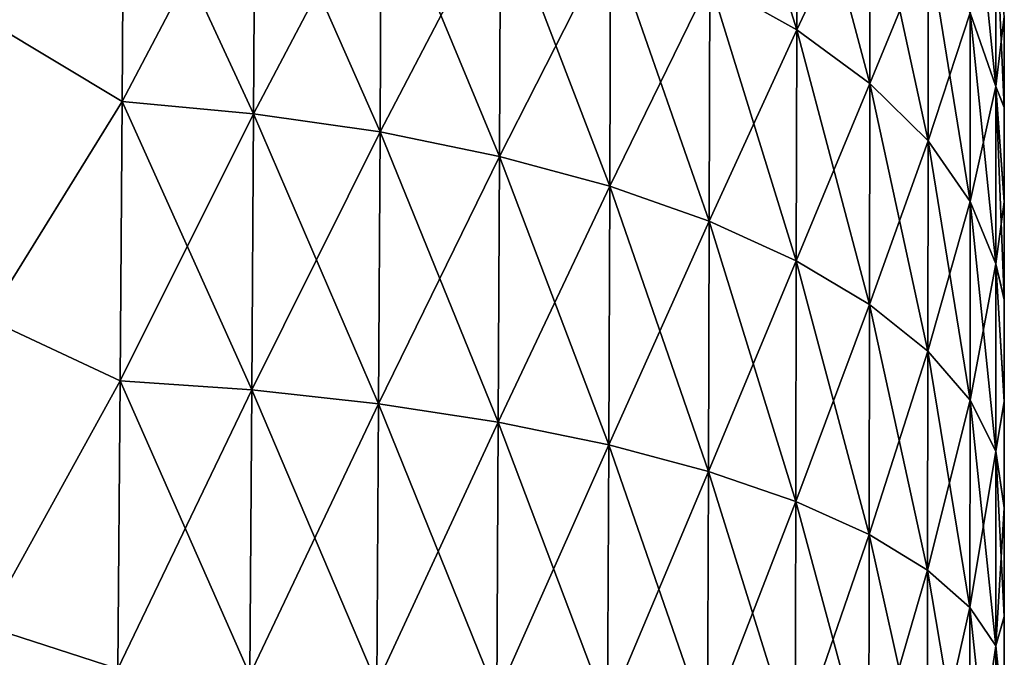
# Model space of a CAD drawing. Header units: metres. Extents: x 39 to 253, y -38 to 38.
# Tile 22 of 55: x 45.352 to 46, y 35.676 to 36.095. Entities that reach past the tile are written whole.
import ezdxf

# ---------------------------------------------------------------- set-up
doc = ezdxf.new("R2010")
doc.units = ezdxf.units.M
doc.layers.add('solid_26008053', color=7, linetype='CONTINUOUS')

msp = doc.modelspace()

# ---------------------------------------------------------------- linework, layer by layer
at = {"layer": 'solid_26008053'}
for points in [[(45.420425, 36.217751, 37.034382), (45.333355, 36.2798, 37.011028), (45.332241, 36.093643, 37.105949)], [(45.420425, 36.217751, -37.034386), (45.332241, 36.093643, -37.105953), (45.333355, 36.2798, -37.011032)], [(45.8634, 36.08857, -36.792595), (45.806221, 36.120651, -36.852638), (45.806503, 36.27055, -36.762413)], [(45.863602, 36.23275, -36.705822), (45.8634, 36.08857, -36.792595), (45.806503, 36.27055, -36.762413)], [(45.8634, 36.08857, 36.792591), (45.863602, 36.23275, 36.705818), (45.806221, 36.120651, 36.852638)], [(45.911652, 36.191242, 36.643681), (45.863602, 36.23275, 36.705818), (45.8634, 36.08857, 36.792591)], [(45.911518, 36.053337, -36.72665), (45.8634, 36.08857, -36.792595), (45.863602, 36.23275, -36.705822)], [(45.911652, 36.191242, -36.643684), (45.911518, 36.053337, -36.72665), (45.863602, 36.23275, -36.705822)], [(45.419395, 36.041401, 37.118019), (45.420425, 36.217751, 37.034382), (45.332241, 36.093643, 37.105949)], [(45.420425, 36.217751, -37.034386), (45.419395, 36.041401, -37.118023), (45.332241, 36.093643, -37.105953)], [(45.506863, 36.207943, 37.016022), (45.420425, 36.217751, 37.034382), (45.419395, 36.041401, 37.118019)], [(45.505955, 36.033478, -37.098881), (45.419395, 36.041401, -37.118023), (45.420425, 36.217751, -37.034386)], [(45.506863, 36.207943, -37.016026), (45.505955, 36.033478, -37.098881), (45.420425, 36.217751, -37.034386)], [(45.99435, 36.051365, -36.43428), (45.977554, 36.099819, -36.506821), (45.977573, 36.216076, -36.420555)], [(45.994354, 36.160763, -36.353146), (45.99435, 36.051365, -36.43428), (45.977573, 36.216076, -36.420555)], [(45.505955, 36.033478, 37.098881), (45.506863, 36.207943, 37.016022), (45.419395, 36.041401, 37.118019)], [(45.589966, 36.193066, 36.988174), (45.506863, 36.207943, 37.016022), (45.505955, 36.033478, 37.098881)], [(45.589188, 36.021427, -37.069775), (45.505955, 36.033478, -37.098881), (45.506863, 36.207943, -37.016026)], [(45.589966, 36.193066, -36.988174), (45.589188, 36.021427, -37.069775), (45.506863, 36.207943, -37.016026)], [(45.589188, 36.021427, 37.069775), (45.589966, 36.193066, 36.988174), (45.505955, 36.033478, 37.098881)], [(45.668362, 36.173309, 36.951202), (45.589966, 36.193066, 36.988174), (45.589188, 36.021427, 37.069775)], [(45.667713, 36.005409, -37.031086), (45.589188, 36.021427, -37.069775), (45.589966, 36.193066, -36.988174)], [(45.668362, 36.173309, -36.951202), (45.667713, 36.005409, -37.031086), (45.589966, 36.193066, -36.988174)], [(45.911518, 36.053337, 36.72665), (45.911652, 36.191242, 36.643681), (45.8634, 36.08857, 36.792591)], [(45.949871, 36.146702, 36.577003), (45.911652, 36.191242, 36.643681), (45.911518, 36.053337, 36.72665)], [(45.949795, 36.01553, -36.655884), (45.911518, 36.053337, -36.72665), (45.911652, 36.191242, -36.643684)], [(45.949871, 36.146702, -36.577003), (45.949795, 36.01553, -36.655884), (45.911652, 36.191242, -36.643684)], [(45.667713, 36.005409, 37.031082), (45.668362, 36.173309, 36.951202), (45.589188, 36.021427, 37.069775)], [(45.740837, 36.14904, 36.905773), (45.668362, 36.173309, 36.951202), (45.667713, 36.005409, 37.031082)], [(45.740318, 35.985718, -36.983513), (45.667713, 36.005409, -37.031086), (45.668362, 36.173309, -36.951202)], [(45.740837, 36.14904, -36.905777), (45.740318, 35.985718, -36.983513), (45.668362, 36.173309, -36.951202)], [(45.99435, 36.051365, 36.43428), (45.994354, 36.160763, 36.353142), (45.977554, 36.099819, 36.506817)], [(46, 36.097492, 36.290527), (45.994354, 36.160763, 36.353142), (45.99435, 36.051365, 36.43428)], [(46, 36.037678, -36.336079), (45.99435, 36.051365, -36.43428), (45.994354, 36.160763, -36.353146)], [(46, 36.096973, -36.290947), (46, 36.037678, -36.336079), (45.994354, 36.160763, -36.353146)], [(45.740318, 35.985718, 36.983509), (45.740837, 36.14904, 36.905773), (45.667713, 36.005409, 37.031082)], [(45.806221, 36.120651, 36.852638), (45.740837, 36.14904, 36.905773), (45.740318, 35.985718, 36.983509)], [(45.805824, 35.962669, -36.927841), (45.740318, 35.985718, -36.983513), (45.740837, 36.14904, -36.905777)], [(45.806221, 36.120651, -36.852638), (45.805824, 35.962669, -36.927841), (45.740837, 36.14904, -36.905777)], [(45.949795, 36.01553, 36.65588), (45.949871, 36.146702, 36.577003), (45.911518, 36.053337, 36.72665)], [(45.977554, 36.099819, 36.506817), (45.949871, 36.146702, 36.577003), (45.949795, 36.01553, 36.65588)], [(45.97752, 35.975727, -36.581383), (45.949795, 36.01553, -36.655884), (45.949871, 36.146702, -36.577003)], [(45.977554, 36.099819, -36.506821), (45.97752, 35.975727, -36.581383), (45.949871, 36.146702, -36.577003)], [(45.805824, 35.962669, 36.927841), (45.806221, 36.120651, 36.852638), (45.740318, 35.985718, 36.983509)], [(45.8634, 36.08857, 36.792591), (45.806221, 36.120651, 36.852638), (45.805824, 35.962669, 36.927841)], [(45.863117, 35.936619, -36.86491), (45.805824, 35.962669, -36.927841), (45.806221, 36.120651, -36.852638)], [(45.8634, 36.08857, -36.792595), (45.863117, 35.936619, -36.86491), (45.806221, 36.120651, -36.852638)], [(45.97752, 35.975727, 36.581383), (45.977554, 36.099819, 36.506817), (45.949795, 36.01553, 36.65588)], [(45.99435, 36.051365, 36.43428), (45.977554, 36.099819, 36.506817), (45.97752, 35.975727, 36.581383)], [(45.994343, 35.934586, -36.504383), (45.97752, 35.975727, -36.581383), (45.977554, 36.099819, -36.506821)], [(45.99435, 36.051365, -36.43428), (45.994343, 35.934586, -36.504383), (45.977554, 36.099819, -36.506821)], [(46, 36.037552, 36.336166), (46, 36.097492, 36.290527), (45.99435, 36.051365, 36.43428)], [(46, 36.096973, -36.290947), (46, 36.097492, 36.290527), (46, 36.037552, 36.336166)], [(46, 36.096973, -36.290947), (46, 36.037552, 36.336166), (46, 36.037678, -36.336079)], [(45.419395, 36.041401, 37.118019), (45.332241, 36.093643, 37.105949), (45.330776, 35.898537, 37.180943)], [(45.419395, 36.041401, -37.118023), (45.330776, 35.898533, -37.180946), (45.332241, 36.093643, -37.105953)], [(45.863117, 35.936619, 36.864906), (45.8634, 36.08857, 36.792591), (45.805824, 35.962669, 36.927841)], [(45.911518, 36.053337, 36.72665), (45.8634, 36.08857, 36.792591), (45.863117, 35.936619, 36.864906)], [(45.911335, 35.908001, -36.795784), (45.863117, 35.936619, -36.86491), (45.8634, 36.08857, -36.792595)], [(45.911518, 36.053337, -36.72665), (45.911335, 35.908001, -36.795784), (45.8634, 36.08857, -36.792595)], [(45.911335, 35.908001, 36.79578), (45.911518, 36.053337, 36.72665), (45.863117, 35.936619, 36.864906)], [(45.949795, 36.01553, 36.65588), (45.911518, 36.053337, 36.72665), (45.911335, 35.908001, 36.79578)], [(45.949688, 35.877285, -36.721584), (45.911335, 35.908001, -36.795784), (45.911518, 36.053337, -36.72665)], [(45.949795, 36.01553, -36.655884), (45.949688, 35.877285, -36.721584), (45.911518, 36.053337, -36.72665)], [(45.994343, 35.934586, 36.504383), (45.99435, 36.051365, 36.43428), (45.97752, 35.975727, 36.581383)], [(46, 35.975426, 36.378056), (45.99435, 36.051365, 36.43428), (45.994343, 35.934586, 36.504383)], [(46, 35.911602, -36.415981), (45.994343, 35.934586, -36.504383), (45.99435, 36.051365, -36.43428)], [(46, 35.975426, 36.378056), (46, 36.037552, 36.336166), (45.99435, 36.051365, 36.43428)], [(46, 35.975952, -36.377724), (46, 35.911602, -36.415981), (45.99435, 36.051365, -36.43428)], [(46, 36.037678, -36.336079), (46, 35.975952, -36.377724), (45.99435, 36.051365, -36.43428)], [(45.418083, 35.857655, 37.183865), (45.419395, 36.041401, 37.118019), (45.330776, 35.898537, 37.180943)], [(45.419395, 36.041401, -37.118023), (45.418083, 35.857655, -37.183868), (45.330776, 35.898533, -37.180946)], [(45.505955, 36.033478, 37.098881), (45.419395, 36.041401, 37.118019), (45.418083, 35.857655, 37.183865)], [(45.504799, 35.851681, -37.164169), (45.418083, 35.857655, -37.183868), (45.419395, 36.041401, -37.118023)], [(45.505955, 36.033478, -37.098881), (45.504799, 35.851681, -37.164169), (45.419395, 36.041401, -37.118023)], [(46, 36.037678, -36.336079), (46, 36.037552, 36.336166), (46, 35.975952, -36.377724)], [(46, 35.975952, -36.377724), (46, 36.037552, 36.336166), (46, 35.975426, 36.378056)], [(45.504799, 35.851681, 37.164165), (45.505955, 36.033478, 37.098881), (45.418083, 35.857655, 37.183865)], [(45.589188, 36.021427, 37.069775), (45.505955, 36.033478, 37.098881), (45.504799, 35.851681, 37.164165)], [(45.588196, 35.842571, -37.134113), (45.504799, 35.851681, -37.164169), (45.505955, 36.033478, -37.098881)], [(45.589188, 36.021427, -37.069775), (45.588196, 35.842571, -37.134113), (45.505955, 36.033478, -37.098881)], [(45.588196, 35.842571, 37.134109), (45.589188, 36.021427, 37.069775), (45.504799, 35.851681, 37.164165)], [(45.667713, 36.005409, 37.031082), (45.589188, 36.021427, 37.069775), (45.588196, 35.842571, 37.134109)], [(45.666893, 35.830441, -37.094097), (45.588196, 35.842571, -37.134113), (45.589188, 36.021427, -37.069775)], [(45.667713, 36.005409, -37.031086), (45.666893, 35.830441, -37.094097), (45.589188, 36.021427, -37.069775)], [(45.949688, 35.877285, 36.721581), (45.949795, 36.01553, 36.65588), (45.911335, 35.908001, 36.79578)], [(45.97752, 35.975727, 36.581383), (45.949795, 36.01553, 36.65588), (45.949688, 35.877285, 36.721581)], [(45.97747, 35.844944, -36.643467), (45.949688, 35.877285, -36.721584), (45.949795, 36.01553, -36.655884)], [(45.97752, 35.975727, -36.581383), (45.97747, 35.844944, -36.643467), (45.949795, 36.01553, -36.655884)], [(45.666893, 35.830441, 37.094093), (45.667713, 36.005409, 37.031082), (45.588196, 35.842571, 37.134109)], [(45.740318, 35.985718, 36.983509), (45.667713, 36.005409, 37.031082), (45.666893, 35.830441, 37.094093)], [(45.739662, 35.81551, -37.044849), (45.666893, 35.830441, -37.094097), (45.667713, 36.005409, -37.031086)], [(45.740318, 35.985718, -36.983513), (45.739662, 35.81551, -37.044849), (45.667713, 36.005409, -37.031086)], [(45.739662, 35.81551, 37.044846), (45.740318, 35.985718, 36.983509), (45.666893, 35.830441, 37.094093)], [(45.805824, 35.962669, 36.927841), (45.740318, 35.985718, 36.983509), (45.739662, 35.81551, 37.044846)], [(45.805325, 35.798031, -36.987183), (45.739662, 35.81551, -37.044849), (45.740318, 35.985718, -36.983513)], [(45.805824, 35.962669, -36.927841), (45.805325, 35.798031, -36.987183), (45.740318, 35.985718, -36.983513)], [(45.97747, 35.844944, 36.643463), (45.97752, 35.975727, 36.581383), (45.949688, 35.877285, 36.721581)], [(45.994343, 35.934586, 36.504383), (45.97752, 35.975727, 36.581383), (45.97747, 35.844944, 36.643463)], [(45.994331, 35.811516, -36.562717), (45.97747, 35.844944, -36.643467), (45.97752, 35.975727, -36.581383)], [(45.994343, 35.934586, -36.504383), (45.994331, 35.811516, -36.562717), (45.97752, 35.975727, -36.581383)], [(46, 35.910942, 36.416348), (46, 35.975426, 36.378056), (45.994343, 35.934586, 36.504383)], [(46, 35.975952, -36.377724), (46, 35.975426, 36.378056), (46, 35.911602, -36.415981)], [(46, 35.911602, -36.415981), (46, 35.975426, 36.378056), (46, 35.910942, 36.416348)], [(45.805325, 35.798031, 36.987179), (45.805824, 35.962669, 36.927841), (45.739662, 35.81551, 37.044846)], [(45.863117, 35.936619, 36.864906), (45.805824, 35.962669, 36.927841), (45.805325, 35.798031, 36.987179)], [(45.862759, 35.778263, -36.921967), (45.805325, 35.798031, -36.987183), (45.805824, 35.962669, -36.927841)], [(45.863117, 35.936619, -36.86491), (45.862759, 35.778263, -36.921967), (45.805824, 35.962669, -36.927841)], [(45.862759, 35.778263, 36.921963), (45.863117, 35.936619, 36.864906), (45.805325, 35.798031, 36.987179)], [(45.911335, 35.908001, 36.79578), (45.863117, 35.936619, 36.864906), (45.862759, 35.778263, 36.921963)], [(45.911098, 35.756542, -36.850311), (45.862759, 35.778263, -36.921967), (45.863117, 35.936619, -36.86491)], [(45.911335, 35.908001, -36.795784), (45.911098, 35.756542, -36.850311), (45.863117, 35.936619, -36.86491)], [(45.994331, 35.811516, 36.562717), (45.994343, 35.934586, 36.504383), (45.97747, 35.844944, 36.643463)], [(46, 35.843826, 36.451115), (45.994343, 35.934586, 36.504383), (45.994331, 35.811516, 36.562717)], [(46, 35.844418, -36.450832), (45.994331, 35.811516, -36.562717), (45.994343, 35.934586, -36.504383)], [(46, 35.843826, 36.451115), (46, 35.910942, 36.416348), (45.994343, 35.934586, 36.504383)], [(46, 35.911602, -36.415981), (46, 35.844418, -36.450832), (45.994343, 35.934586, -36.504383)], [(45.911098, 35.756542, 36.850307), (45.911335, 35.908001, 36.79578), (45.862759, 35.778263, 36.921963)], [(45.949688, 35.877285, 36.721581), (45.911335, 35.908001, 36.79578), (45.911098, 35.756542, 36.850307)], [(45.949554, 35.733219, -36.773376), (45.911098, 35.756542, -36.850311), (45.911335, 35.908001, -36.795784)], [(45.949688, 35.877285, -36.721584), (45.949554, 35.733219, -36.773376), (45.911335, 35.908001, -36.795784)], [(46, 35.911602, -36.415981), (46, 35.910942, 36.416348), (46, 35.844418, -36.450832)], [(46, 35.844418, -36.450832), (46, 35.910942, 36.416348), (46, 35.843826, 36.451115)], [(45.418083, 35.857655, 37.183865), (45.330776, 35.898537, 37.180943), (45.328976, 35.696476, 37.235203)], [(45.418083, 35.857655, -37.183868), (45.328976, 35.696476, -37.235207), (45.330776, 35.898533, -37.180946)], [(45.949554, 35.733219, 36.773373), (45.949688, 35.877285, 36.721581), (45.911098, 35.756542, 36.850307)], [(45.97747, 35.844944, 36.643463), (45.949688, 35.877285, 36.721581), (45.949554, 35.733219, 36.773373)], [(45.977409, 35.708664, -36.692371), (45.949554, 35.733219, -36.773376), (45.949688, 35.877285, -36.721584)], [(45.97747, 35.844944, -36.643467), (45.977409, 35.708664, -36.692371), (45.949688, 35.877285, -36.721584)], [(45.416508, 35.668324, 37.231445), (45.418083, 35.857655, 37.183865), (45.328976, 35.696476, 37.235203)], [(45.418083, 35.857655, -37.183868), (45.416508, 35.668324, -37.231449), (45.328976, 35.696476, -37.235207)], [(45.504799, 35.851681, 37.164165), (45.418083, 35.857655, 37.183865), (45.416508, 35.668324, 37.231445)], [(45.503407, 35.664341, -37.211414), (45.416508, 35.668324, -37.231449), (45.418083, 35.857655, -37.183868)], [(45.504799, 35.851681, -37.164169), (45.503407, 35.664341, -37.211414), (45.418083, 35.857655, -37.183868)], [(45.503407, 35.664341, 37.211411), (45.504799, 35.851681, 37.164165), (45.416508, 35.668324, 37.231445)], [(45.588196, 35.842571, 37.134109), (45.504799, 35.851681, 37.164165), (45.503407, 35.664341, 37.211411)], [(45.587002, 35.658241, -37.180725), (45.503407, 35.664341, -37.211414), (45.504799, 35.851681, -37.164169)], [(45.588196, 35.842571, -37.134113), (45.587002, 35.658241, -37.180725), (45.504799, 35.851681, -37.164169)], [(45.587002, 35.658241, 37.180721), (45.588196, 35.842571, 37.134109), (45.503407, 35.664341, 37.211411)], [(45.666893, 35.830441, 37.094093), (45.588196, 35.842571, 37.134109), (45.587002, 35.658241, 37.180721)], [(45.665901, 35.650108, -37.139786), (45.587002, 35.658241, -37.180725), (45.588196, 35.842571, -37.134113)], [(45.666893, 35.830441, -37.094097), (45.665901, 35.650108, -37.139786), (45.588196, 35.842571, -37.134113)], [(45.977409, 35.708664, 36.692368), (45.97747, 35.844944, 36.643463), (45.949554, 35.733219, 36.773373)], [(45.994331, 35.811516, 36.562717), (45.97747, 35.844944, 36.643463), (45.977409, 35.708664, 36.692368)], [(45.994316, 35.683281, -36.608627), (45.977409, 35.708664, -36.692371), (45.97747, 35.844944, -36.643467)], [(45.994331, 35.811516, -36.562717), (45.994316, 35.683281, -36.608627), (45.97747, 35.844944, -36.643467)], [(46, 35.844418, -36.450832), (46, 35.77457, -36.481995), (45.994331, 35.811516, -36.562717)], [(46, 35.774139, 36.48217), (46, 35.843826, 36.451115), (45.994331, 35.811516, 36.562717)], [(46, 35.844418, -36.450832), (46, 35.843826, 36.451115), (46, 35.77457, -36.481995)], [(46, 35.77457, -36.481995), (46, 35.843826, 36.451115), (46, 35.774139, 36.48217)], [(45.665901, 35.650108, 37.139782), (45.666893, 35.830441, 37.094093), (45.587002, 35.658241, 37.180721)], [(45.739662, 35.81551, 37.044846), (45.666893, 35.830441, 37.094093), (45.665901, 35.650108, 37.139782)], [(45.738873, 35.640083, -37.08934), (45.665901, 35.650108, -37.139786), (45.666893, 35.830441, -37.094097)], [(45.739662, 35.81551, -37.044849), (45.738873, 35.640083, -37.08934), (45.666893, 35.830441, -37.094097)], [(45.738873, 35.640083, 37.08934), (45.739662, 35.81551, 37.044846), (45.665901, 35.650108, 37.139782)], [(45.805325, 35.798031, 36.987179), (45.739662, 35.81551, 37.044846), (45.738873, 35.640083, 37.08934)], [(45.804722, 35.628338, -37.030231), (45.738873, 35.640083, -37.08934), (45.739662, 35.81551, -37.044849)], [(45.805325, 35.798031, -36.987183), (45.804722, 35.628338, -37.030231), (45.739662, 35.81551, -37.044849)], [(45.994316, 35.683281, 36.608627), (45.994331, 35.811516, 36.562717), (45.977409, 35.708664, 36.692368)], [(46, 35.774139, 36.48217), (45.994331, 35.811516, 36.562717), (45.994316, 35.683281, 36.608627)], [(46, 35.702621, -36.509075), (45.994316, 35.683281, -36.608627), (45.994331, 35.811516, -36.562717)], [(46, 35.77457, -36.481995), (46, 35.702621, -36.509075), (45.994331, 35.811516, -36.562717)], [(45.804722, 35.628338, 37.030231), (45.805325, 35.798031, 36.987179), (45.738873, 35.640083, 37.08934)], [(45.862759, 35.778263, 36.921963), (45.805325, 35.798031, 36.987179), (45.804722, 35.628338, 37.030231)], [(45.862324, 35.615044, -36.963352), (45.804722, 35.628338, -37.030231), (45.805325, 35.798031, -36.987183)], [(45.862759, 35.778263, -36.921967), (45.862324, 35.615044, -36.963352), (45.805325, 35.798031, -36.987183)], [(45.862324, 35.615044, 36.963348), (45.862759, 35.778263, 36.921963), (45.804722, 35.628338, 37.030231)], [(45.911098, 35.756542, 36.850307), (45.862759, 35.778263, 36.921963), (45.862324, 35.615044, 36.963348)], [(45.910816, 35.600437, -36.889835), (45.862324, 35.615044, -36.963352), (45.862759, 35.778263, -36.921967)], [(45.911098, 35.756542, -36.850311), (45.910816, 35.600437, -36.889835), (45.862759, 35.778263, -36.921967)], [(46, 35.702339, 36.509171), (46, 35.774139, 36.48217), (45.994316, 35.683281, 36.608627)], [(46, 35.77457, -36.481995), (46, 35.774139, 36.48217), (46, 35.702621, -36.509075)], [(46, 35.702621, -36.509075), (46, 35.774139, 36.48217), (46, 35.702339, 36.509171)], [(45.910816, 35.600437, 36.889835), (45.911098, 35.756542, 36.850307), (45.862324, 35.615044, 36.963348)], [(45.949554, 35.733219, 36.773373), (45.911098, 35.756542, 36.850307), (45.910816, 35.600437, 36.889835)], [(45.94939, 35.584747, -36.81089), (45.910816, 35.600437, -36.889835), (45.911098, 35.756542, -36.850311)], [(45.949554, 35.733219, -36.773376), (45.94939, 35.584747, -36.81089), (45.911098, 35.756542, -36.850311)], [(45.94939, 35.584747, 36.810886), (45.949554, 35.733219, 36.773373), (45.910816, 35.600437, 36.889835)], [(45.977409, 35.708664, 36.692368), (45.949554, 35.733219, 36.773373), (45.94939, 35.584747, 36.810886)], [(45.977337, 35.568226, -36.727749), (45.94939, 35.584747, -36.81089), (45.949554, 35.733219, -36.773376)], [(45.977409, 35.708664, -36.692371), (45.977337, 35.568226, -36.727749), (45.949554, 35.733219, -36.773376)], [(45.977337, 35.568226, 36.727745), (45.977409, 35.708664, 36.692368), (45.94939, 35.584747, 36.810886)], [(45.994316, 35.683281, 36.608627), (45.977409, 35.708664, 36.692368), (45.977337, 35.568226, 36.727745)], [(45.994297, 35.551144, -36.641788), (45.977337, 35.568226, -36.727749), (45.977409, 35.708664, -36.692371)], [(45.994316, 35.683281, -36.608627), (45.994297, 35.551144, -36.641788), (45.977409, 35.708664, -36.692371)], [(46, 35.702621, -36.509075), (46, 35.629921, -36.531635), (45.994316, 35.683281, -36.608627)], [(46, 35.629757, 36.531677), (46, 35.702339, 36.509171), (45.994316, 35.683281, 36.608627)], [(46, 35.702621, -36.509075), (46, 35.702339, 36.509171), (46, 35.629921, -36.531635)], [(46, 35.629921, -36.531635), (46, 35.702339, 36.509171), (46, 35.629757, 36.531677)], [(45.416508, 35.668324, 37.231445), (45.328976, 35.696476, 37.235203), (45.326851, 35.489658, 37.268074)], [(45.416508, 35.668324, -37.231449), (45.326851, 35.489658, -37.268078), (45.328976, 35.696476, -37.235207)], [(45.994297, 35.551144, 36.641788), (45.994316, 35.683281, 36.608627), (45.977337, 35.568226, 36.727745)], [(46, 35.629757, 36.531677), (45.994316, 35.683281, 36.608627), (45.994297, 35.551144, 36.641788)], [(46, 35.557964, -36.549492), (45.994297, 35.551144, -36.641788), (45.994316, 35.683281, -36.608627)], [(46, 35.629921, -36.531635), (46, 35.557964, -36.549492), (45.994316, 35.683281, -36.608627)]]:
    msp.add_3dface(points, dxfattribs=at)

doc.saveas('drawing.dxf')
